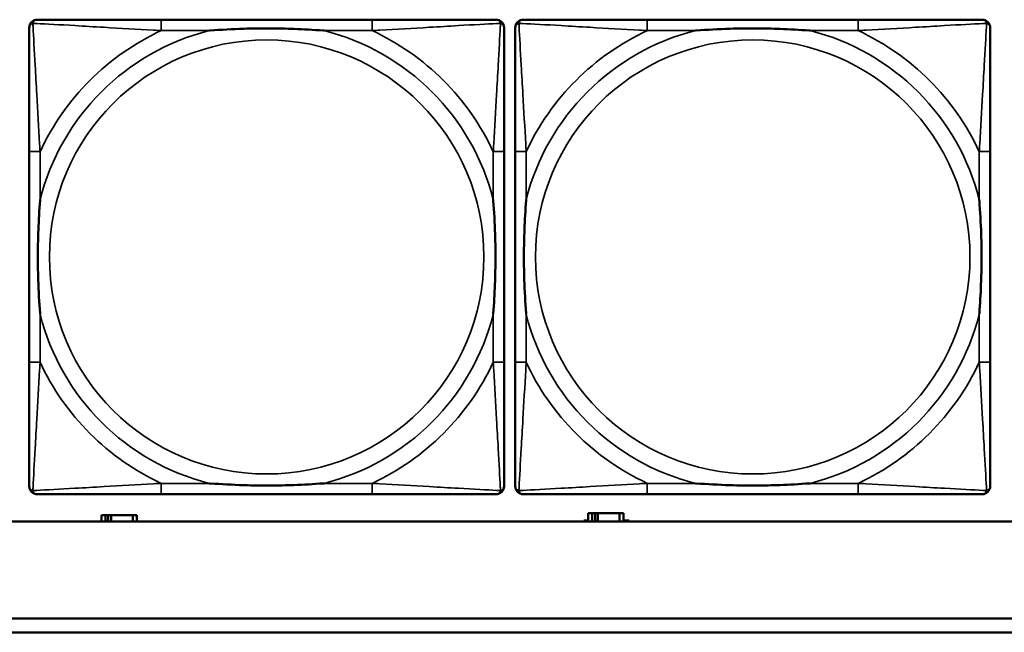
# Model space of a CAD drawing. Header units: inches. Extents: x 1.9 to 64.4, y 1.6 to 69.2.
# Tile 173 of 256: x 42.317 to 43.737, y 44.952 to 45.836. Entities that reach past the tile are written whole.
import ezdxf

# ---------------------------------------------------------------- set-up
doc = ezdxf.new("R2010")
doc.units = ezdxf.units.IN
doc.header["$MEASUREMENT"] = 0
doc.layers.add('Visible (ANSI)', color=7, linetype='Continuous', lineweight=50)
doc.layers.add('Visible Narrow (ANSI)', color=7, linetype='Continuous', lineweight=35)

msp = doc.modelspace()

# ---------------------------------------------------------------- linework, layer by layer
at = {"layer": 'Visible (ANSI)'}
for p, q in [((42.8251, 45.836), (42.5211, 45.836)), ((43.5261, 45.836), (43.2221, 45.836)), ((42.3306, 45.6455), (42.3306, 45.3415)), ((43.0156, 45.3415), (43.0156, 45.6455)), ((43.0316, 45.6455), (43.0316, 45.3415)), ((43.7166, 45.3415), (43.7166, 45.6455)), ((42.5211, 45.151), (42.8251, 45.151)), ((43.2221, 45.151), (43.5261, 45.151)), ((42.4407, 45.1206), (42.4349, 45.1206)), ((42.4349, 45.1206), (42.4349, 45.1116)), ((42.4407, 45.1206), (42.4447, 45.1206)), ((42.4407, 45.1116), (42.4407, 45.1206)), ((42.4447, 45.1116), (42.4447, 45.1206)), ((42.4447, 45.1206), (42.4488, 45.1206)), ((42.4488, 45.1206), (42.4488, 45.1116)), ((42.4488, 45.1206), (42.48, 45.1206)), ((42.48, 45.1206), (42.48, 45.1116)), ((42.4859, 45.1206), (42.48, 45.1206)), ((42.4859, 45.1116), (42.4859, 45.1206)), ((43.1427, 45.1236), (43.1369, 45.1236)), ((43.1369, 45.1236), (43.1369, 45.1116)), ((43.1427, 45.1236), (43.1467, 45.1236)), ((43.1427, 45.1116), (43.1427, 45.1236)), ((43.1467, 45.1116), (43.1467, 45.1236)), ((43.1467, 45.1236), (43.1508, 45.1236)), ((43.1508, 45.1236), (43.1508, 45.1116)), ((43.1508, 45.1236), (43.182, 45.1236)), ((43.182, 45.1236), (43.182, 45.1116)), ((43.1879, 45.1236), (43.182, 45.1236)), ((43.1879, 45.1116), (43.1879, 45.1236)), ((45.17, 45.1116), (22.395, 45.1116)), ((43.1304, 45.1116), (43.1304, 45.1131)), ((43.1304, 45.1131), (43.1369, 45.1131)), ((43.1879, 45.1131), (43.196, 45.1131)), ((43.196, 45.1131), (43.196, 45.1116)), ((34.3775, 44.9716), (45.17, 44.9716)), ((45.17, 44.9516), (34.3775, 44.9516))]:
    msp.add_line(p, q, dxfattribs=at)
for centre, start, end in [((42.3424, 45.8242), 90, 180), ((43.0038, 45.8242), 0, 90), ((43.0434, 45.8242), 90, 180), ((43.7048, 45.8242), 0, 90), ((42.3424, 45.1628), 180, 270), ((43.0038, 45.1628), 270, 360), ((43.0434, 45.1628), 180, 270), ((43.7048, 45.1628), 270, 360)]:
    msp.add_arc(centre, 0.0118, start, end, dxfattribs=at)
for points, knots in [([(42.3306, 45.8242), (42.3306, 45.8093), (42.3306, 45.7677), (42.3306, 45.7271), (42.3306, 45.7005), (42.3306, 45.6727), (42.3306, 45.6455)], [-0.5252205, -0.5252205, -0.5252205, -0.5252205, -0.20743, -0.20743, -0.20743, 0, 0, 0, 0]), ([(42.5211, 45.836), (42.5176, 45.836), (42.514, 45.836), (42.5104, 45.836), (42.4772, 45.836), (42.4435, 45.836), (42.4126, 45.836), (42.3857, 45.836), (42.3601, 45.836), (42.3467, 45.836), (42.3451, 45.836), (42.3436, 45.836), (42.3424, 45.836)], [0, 0, 0, 0, 0.0272471, 0.0272471, 0.0272471, 0.2790553, 0.2790553, 0.2790553, 0.4988354, 0.4988354, 0.4988354, 0.5252205, 0.5252205, 0.5252205, 0.5252205]), ([(42.5904, 45.8203), (42.5908, 45.8203), (42.5912, 45.8203), (42.6077, 45.8216), (42.6238, 45.8224), (42.6468, 45.8231), (42.6535, 45.8233), (42.6626, 45.8234), (42.6651, 45.8234), (42.6692, 45.8234), (42.6708, 45.8234), (42.6739, 45.8234), (42.6754, 45.8234), (42.679, 45.8234), (42.6811, 45.8234), (42.6872, 45.8234), (42.6914, 45.8233), (42.7011, 45.8231), (42.7067, 45.8229), (42.7265, 45.8222), (42.7405, 45.8214), (42.755, 45.8203), (42.7554, 45.8203), (42.7559, 45.8203)], [-0.416114, -0.416114, -0.416114, -0.416114, -0.4127691, -0.4127691, -0.2896446, -0.2896446, -0.2388934, -0.2388934, -0.2201881, -0.2201881, -0.2080204, -0.2080204, -0.196499, -0.196499, -0.1809939, -0.1809939, -0.149741, -0.149741, -0.1073162, -0.1073162, 0, 0, 0.0033356, 0.0033356, 0.0033356, 0.0033356]), ([(43.0038, 45.836), (42.9889, 45.836), (42.9473, 45.836), (42.9067, 45.836), (42.8801, 45.836), (42.8523, 45.836), (42.8251, 45.836)], [-0.5252205, -0.5252205, -0.5252205, -0.5252205, -0.20743, -0.20743, -0.20743, 0, 0, 0, 0]), ([(43.0156, 45.6455), (43.0156, 45.649), (43.0156, 45.6526), (43.0156, 45.6562), (43.0156, 45.6894), (43.0156, 45.7231), (43.0156, 45.754), (43.0156, 45.7809), (43.0156, 45.8065), (43.0156, 45.8199), (43.0156, 45.8215), (43.0156, 45.823), (43.0156, 45.8242)], [0, 0, 0, 0, 0.0272471, 0.0272471, 0.0272471, 0.2790553, 0.2790553, 0.2790553, 0.4988354, 0.4988354, 0.4988354, 0.5252205, 0.5252205, 0.5252205, 0.5252205]), ([(43.0316, 45.8242), (43.0316, 45.8093), (43.0316, 45.7677), (43.0316, 45.7271), (43.0316, 45.7005), (43.0316, 45.6727), (43.0316, 45.6455)], [-0.5252205, -0.5252205, -0.5252205, -0.5252205, -0.20743, -0.20743, -0.20743, 0, 0, 0, 0]), ([(43.2221, 45.836), (43.2186, 45.836), (43.215, 45.836), (43.2114, 45.836), (43.1782, 45.836), (43.1445, 45.836), (43.1136, 45.836), (43.0867, 45.836), (43.0611, 45.836), (43.0477, 45.836), (43.0461, 45.836), (43.0446, 45.836), (43.0434, 45.836)], [0, 0, 0, 0, 0.0272471, 0.0272471, 0.0272471, 0.2790553, 0.2790553, 0.2790553, 0.4988354, 0.4988354, 0.4988354, 0.5252205, 0.5252205, 0.5252205, 0.5252205]), ([(43.2914, 45.8203), (43.2918, 45.8203), (43.2922, 45.8203), (43.3087, 45.8216), (43.3248, 45.8224), (43.3478, 45.8231), (43.3545, 45.8233), (43.3636, 45.8234), (43.3661, 45.8234), (43.3702, 45.8234), (43.3718, 45.8234), (43.3749, 45.8234), (43.3764, 45.8234), (43.38, 45.8234), (43.3821, 45.8234), (43.3882, 45.8234), (43.3924, 45.8233), (43.4021, 45.8231), (43.4077, 45.8229), (43.4275, 45.8222), (43.4415, 45.8214), (43.456, 45.8203), (43.4564, 45.8203), (43.4569, 45.8203)], [-0.416114, -0.416114, -0.416114, -0.416114, -0.4127691, -0.4127691, -0.2896446, -0.2896446, -0.2388934, -0.2388934, -0.2201881, -0.2201881, -0.2080204, -0.2080204, -0.196499, -0.196499, -0.1809939, -0.1809939, -0.149741, -0.149741, -0.1073162, -0.1073162, 0, 0, 0.0033356, 0.0033356, 0.0033356, 0.0033356]), ([(43.7048, 45.836), (43.6899, 45.836), (43.6483, 45.836), (43.6077, 45.836), (43.5811, 45.836), (43.5533, 45.836), (43.5261, 45.836)], [-0.5252205, -0.5252205, -0.5252205, -0.5252205, -0.20743, -0.20743, -0.20743, 0, 0, 0, 0]), ([(43.7166, 45.6455), (43.7166, 45.649), (43.7166, 45.6526), (43.7166, 45.6562), (43.7166, 45.6894), (43.7166, 45.7231), (43.7166, 45.754), (43.7166, 45.7809), (43.7166, 45.8065), (43.7166, 45.8199), (43.7166, 45.8215), (43.7166, 45.823), (43.7166, 45.8242)], [0, 0, 0, 0, 0.0272471, 0.0272471, 0.0272471, 0.2790553, 0.2790553, 0.2790553, 0.4988354, 0.4988354, 0.4988354, 0.5252205, 0.5252205, 0.5252205, 0.5252205]), ([(42.3463, 45.4108), (42.3463, 45.4112), (42.3463, 45.4116), (42.345, 45.4281), (42.3442, 45.4442), (42.3435, 45.4671), (42.3433, 45.4738), (42.3432, 45.483), (42.3432, 45.4855), (42.3432, 45.4896), (42.3432, 45.4912), (42.3432, 45.4943), (42.3432, 45.4958), (42.3432, 45.4994), (42.3432, 45.5015), (42.3432, 45.5076), (42.3433, 45.5118), (42.3435, 45.5215), (42.3437, 45.5271), (42.3444, 45.5469), (42.3452, 45.5609), (42.3463, 45.5754), (42.3463, 45.5758), (42.3463, 45.5762)], [-0.416114, -0.416114, -0.416114, -0.416114, -0.4127691, -0.4127691, -0.2896446, -0.2896446, -0.2388934, -0.2388934, -0.2201881, -0.2201881, -0.2080204, -0.2080204, -0.196499, -0.196499, -0.1809939, -0.1809939, -0.149741, -0.149741, -0.1073162, -0.1073162, 0, 0, 0.0033356, 0.0033356, 0.0033356, 0.0033356]), ([(42.9999, 45.5762), (42.9999, 45.5758), (42.9999, 45.5754), (43.0012, 45.5589), (43.002, 45.5428), (43.0028, 45.5199), (43.0029, 45.5132), (43.003, 45.504), (43.003, 45.5015), (43.003, 45.4974), (43.0031, 45.4958), (43.0031, 45.4927), (43.0031, 45.4912), (43.003, 45.4876), (43.003, 45.4856), (43.003, 45.4794), (43.0029, 45.4752), (43.0027, 45.4655), (43.0025, 45.4599), (43.0018, 45.4402), (43.001, 45.4261), (42.9999, 45.4116), (42.9999, 45.4112), (42.9999, 45.4108)], [-0.416114, -0.416114, -0.416114, -0.416114, -0.4127691, -0.4127691, -0.2896446, -0.2896446, -0.2388934, -0.2388934, -0.2201881, -0.2201881, -0.2080204, -0.2080204, -0.196499, -0.196499, -0.1809939, -0.1809939, -0.149741, -0.149741, -0.1073162, -0.1073162, 0, 0, 0.0033356, 0.0033356, 0.0033356, 0.0033356]), ([(43.0473, 45.4108), (43.0473, 45.4112), (43.0473, 45.4116), (43.046, 45.4281), (43.0452, 45.4442), (43.0445, 45.4671), (43.0443, 45.4738), (43.0442, 45.483), (43.0442, 45.4855), (43.0442, 45.4896), (43.0442, 45.4912), (43.0442, 45.4943), (43.0442, 45.4958), (43.0442, 45.4994), (43.0442, 45.5015), (43.0442, 45.5076), (43.0443, 45.5118), (43.0445, 45.5215), (43.0447, 45.5271), (43.0454, 45.5469), (43.0462, 45.5609), (43.0473, 45.5754), (43.0473, 45.5758), (43.0473, 45.5762)], [-0.416114, -0.416114, -0.416114, -0.416114, -0.4127691, -0.4127691, -0.2896446, -0.2896446, -0.2388934, -0.2388934, -0.2201881, -0.2201881, -0.2080204, -0.2080204, -0.196499, -0.196499, -0.1809939, -0.1809939, -0.149741, -0.149741, -0.1073162, -0.1073162, 0, 0, 0.0033356, 0.0033356, 0.0033356, 0.0033356]), ([(43.7009, 45.5762), (43.7009, 45.5758), (43.7009, 45.5754), (43.7022, 45.5589), (43.703, 45.5428), (43.7038, 45.5199), (43.7039, 45.5132), (43.704, 45.504), (43.704, 45.5015), (43.704, 45.4974), (43.7041, 45.4958), (43.7041, 45.4927), (43.7041, 45.4912), (43.704, 45.4876), (43.704, 45.4856), (43.704, 45.4794), (43.7039, 45.4752), (43.7037, 45.4655), (43.7035, 45.4599), (43.7028, 45.4402), (43.702, 45.4261), (43.7009, 45.4116), (43.7009, 45.4112), (43.7009, 45.4108)], [-0.416114, -0.416114, -0.416114, -0.416114, -0.4127691, -0.4127691, -0.2896446, -0.2896446, -0.2388934, -0.2388934, -0.2201881, -0.2201881, -0.2080204, -0.2080204, -0.196499, -0.196499, -0.1809939, -0.1809939, -0.149741, -0.149741, -0.1073162, -0.1073162, 0, 0, 0.0033356, 0.0033356, 0.0033356, 0.0033356]), ([(42.3306, 45.3415), (42.3306, 45.3143), (42.3306, 45.2865), (42.3306, 45.2599), (42.3306, 45.2193), (42.3306, 45.1777), (42.3306, 45.1628)], [3.9382945, 3.9382945, 3.9382945, 3.9382945, 4.1457245, 4.1457245, 4.1457245, 4.463515, 4.463515, 4.463515, 4.463515]), ([(43.0156, 45.1628), (43.0156, 45.1777), (43.0156, 45.2193), (43.0156, 45.2599), (43.0156, 45.2865), (43.0156, 45.3143), (43.0156, 45.3415)], [-0.5252205, -0.5252205, -0.5252205, -0.5252205, -0.20743, -0.20743, -0.20743, 0, 0, 0, 0]), ([(43.0316, 45.3415), (43.0316, 45.3143), (43.0316, 45.2865), (43.0316, 45.2599), (43.0316, 45.2193), (43.0316, 45.1777), (43.0316, 45.1628)], [3.9382945, 3.9382945, 3.9382945, 3.9382945, 4.1457245, 4.1457245, 4.1457245, 4.463515, 4.463515, 4.463515, 4.463515]), ([(43.7166, 45.1628), (43.7166, 45.1777), (43.7166, 45.2193), (43.7166, 45.2599), (43.7166, 45.2865), (43.7166, 45.3143), (43.7166, 45.3415)], [-0.5252205, -0.5252205, -0.5252205, -0.5252205, -0.20743, -0.20743, -0.20743, 0, 0, 0, 0]), ([(42.7559, 45.1667), (42.7554, 45.1667), (42.755, 45.1667), (42.7405, 45.1656), (42.7265, 45.1648), (42.7067, 45.1641), (42.7011, 45.1639), (42.6914, 45.1637), (42.6872, 45.1636), (42.6811, 45.1636), (42.679, 45.1636), (42.6754, 45.1636), (42.6739, 45.1636), (42.6708, 45.1636), (42.6692, 45.1636), (42.6651, 45.1636), (42.6626, 45.1636), (42.6535, 45.1637), (42.6468, 45.1639), (42.6238, 45.1646), (42.6077, 45.1654), (42.5912, 45.1667), (42.5908, 45.1667), (42.5904, 45.1667)], [-0.4149464, -0.4149464, -0.4149464, -0.4149464, -0.41162, -0.41162, -0.3046026, -0.3046026, -0.2622958, -0.2622958, -0.23113, -0.23113, -0.215668, -0.215668, -0.2041787, -0.2041787, -0.1920448, -0.1920448, -0.1733916, -0.1733916, -0.1227817, -0.1227817, 0, 0, 0.0033356, 0.0033356, 0.0033356, 0.0033356]), ([(43.4569, 45.1667), (43.4564, 45.1667), (43.456, 45.1667), (43.4415, 45.1656), (43.4275, 45.1648), (43.4077, 45.1641), (43.4021, 45.1639), (43.3924, 45.1637), (43.3882, 45.1636), (43.3821, 45.1636), (43.38, 45.1636), (43.3764, 45.1636), (43.3749, 45.1636), (43.3718, 45.1636), (43.3702, 45.1636), (43.3661, 45.1636), (43.3636, 45.1636), (43.3545, 45.1637), (43.3478, 45.1639), (43.3248, 45.1646), (43.3087, 45.1654), (43.2922, 45.1667), (43.2918, 45.1667), (43.2914, 45.1667)], [-0.4149464, -0.4149464, -0.4149464, -0.4149464, -0.41162, -0.41162, -0.3046026, -0.3046026, -0.2622958, -0.2622958, -0.23113, -0.23113, -0.215668, -0.215668, -0.2041787, -0.2041787, -0.1920448, -0.1920448, -0.1733916, -0.1733916, -0.1227817, -0.1227817, 0, 0, 0.0033356, 0.0033356, 0.0033356, 0.0033356]), ([(42.3424, 45.151), (42.3573, 45.151), (42.3989, 45.151), (42.4395, 45.151), (42.4661, 45.151), (42.4939, 45.151), (42.5211, 45.151)], [-0.5252205, -0.5252205, -0.5252205, -0.5252205, -0.20743, -0.20743, -0.20743, 0, 0, 0, 0]), ([(42.8251, 45.151), (42.8523, 45.151), (42.8801, 45.151), (42.9067, 45.151), (42.9473, 45.151), (42.9889, 45.151), (43.0038, 45.151)], [3.9382945, 3.9382945, 3.9382945, 3.9382945, 4.1457245, 4.1457245, 4.1457245, 4.463515, 4.463515, 4.463515, 4.463515]), ([(43.0434, 45.151), (43.0583, 45.151), (43.0999, 45.151), (43.1405, 45.151), (43.1671, 45.151), (43.1949, 45.151), (43.2221, 45.151)], [-0.5252205, -0.5252205, -0.5252205, -0.5252205, -0.20743, -0.20743, -0.20743, 0, 0, 0, 0]), ([(43.5261, 45.151), (43.5533, 45.151), (43.5811, 45.151), (43.6077, 45.151), (43.6483, 45.151), (43.6899, 45.151), (43.7048, 45.151)], [3.9382945, 3.9382945, 3.9382945, 3.9382945, 4.1457245, 4.1457245, 4.1457245, 4.463515, 4.463515, 4.463515, 4.463515])]:
    msp.add_open_spline(points, degree=3, knots=knots, dxfattribs=at)
at = {"layer": 'Visible Narrow (ANSI)'}
for p, q in [((42.5211, 45.836), (42.5211, 45.8203)), ((42.8251, 45.836), (42.8251, 45.8203)), ((43.2221, 45.836), (43.2221, 45.8203)), ((43.5261, 45.836), (43.5261, 45.8203)), ((42.5211, 45.8203), (42.5904, 45.8203)), ((42.7559, 45.8203), (42.8251, 45.8203)), ((43.2221, 45.8203), (43.2914, 45.8203)), ((43.4569, 45.8203), (43.5261, 45.8203)), ((42.3463, 45.6455), (42.3306, 45.6455)), ((42.3463, 45.5762), (42.3463, 45.6455)), ((43.0156, 45.6455), (42.9999, 45.6455)), ((42.9999, 45.6455), (42.9999, 45.5762)), ((43.0473, 45.6455), (43.0316, 45.6455)), ((43.0473, 45.5762), (43.0473, 45.6455)), ((43.7166, 45.6455), (43.7009, 45.6455)), ((43.7009, 45.6455), (43.7009, 45.5762)), ((42.3463, 45.3415), (42.3463, 45.4108)), ((42.9999, 45.4108), (42.9999, 45.3415)), ((43.0473, 45.3415), (43.0473, 45.4108)), ((43.7009, 45.4108), (43.7009, 45.3415)), ((42.3463, 45.3415), (42.3306, 45.3415)), ((43.0156, 45.3415), (42.9999, 45.3415)), ((43.0473, 45.3415), (43.0316, 45.3415)), ((43.7166, 45.3415), (43.7009, 45.3415)), ((42.5211, 45.1667), (42.5211, 45.151)), ((42.5904, 45.1667), (42.5211, 45.1667)), ((42.8251, 45.1667), (42.7559, 45.1667)), ((42.8251, 45.1667), (42.8251, 45.151)), ((43.2221, 45.1667), (43.2221, 45.151)), ((43.2914, 45.1667), (43.2221, 45.1667)), ((43.5261, 45.1667), (43.4569, 45.1667)), ((43.5261, 45.1667), (43.5261, 45.151))]:
    msp.add_line(p, q, dxfattribs=at)
for centre in [(42.6731, 45.4935), (43.3741, 45.4935)]:
    msp.add_circle(centre, 0.3133, dxfattribs=at)
for centre, radius, start, end in [((42.6731, 45.4935), 0.3371, 104.2103, 165.7897), ((42.6731, 45.4935), 0.3604, 114.9407, 155.0593), ((42.6731, 45.4935), 0.3371, 14.2103, 75.7897), ((42.6731, 45.4935), 0.3604, 24.9407, 65.0593), ((43.3741, 45.4935), 0.3371, 104.2103, 165.7897), ((43.3741, 45.4935), 0.3604, 114.9407, 155.0593), ((43.3741, 45.4935), 0.3371, 14.2103, 75.7897), ((43.3741, 45.4935), 0.3604, 24.9407, 65.0593), ((42.6731, 45.4935), 0.3371, 194.2103, 255.7897), ((42.6731, 45.4935), 0.3371, 284.2103, 345.7897), ((43.3741, 45.4935), 0.3371, 194.2103, 255.7897), ((43.3741, 45.4935), 0.3371, 284.2103, 345.7897), ((42.6731, 45.4935), 0.3604, 204.9407, 245.0593), ((42.6731, 45.4935), 0.3604, 294.9407, 335.0593), ((43.3741, 45.4935), 0.3604, 204.9407, 245.0593), ((43.3741, 45.4935), 0.3604, 294.9407, 335.0593)]:
    msp.add_arc(centre, radius, start, end, dxfattribs=at)
for points, knots in [([(42.3306, 45.8242), (42.3306, 45.8248), (42.3307, 45.8254), (42.3309, 45.8264), (42.3311, 45.8268), (42.3314, 45.8275), (42.3315, 45.8277), (42.3318, 45.8281), (42.3319, 45.8282), (42.3322, 45.8286), (42.3325, 45.8289), (42.3332, 45.8295), (42.3337, 45.8298), (42.3348, 45.8303), (42.3353, 45.8306), (42.3359, 45.8307)], [-0.02627331, -0.02627331, -0.02627331, -0.02627331, -0.02158775, -0.02158775, -0.01736415, -0.01736415, -0.0147244, -0.0147244, -0.01307456, -0.01307456, -0.00977487, -0.00977487, -0.00449537, -0.00449537, 0.00012419, 0.00012419, 0.00012419, 0.00012419]), ([(42.3359, 45.8307), (42.3361, 45.8313), (42.3363, 45.8319), (42.3368, 45.8329), (42.3371, 45.8334), (42.3377, 45.8341), (42.338, 45.8344), (42.3384, 45.8347), (42.3385, 45.8348), (42.3389, 45.8351), (42.3392, 45.8352), (42.3398, 45.8355), (42.3402, 45.8357), (42.3412, 45.8359), (42.3418, 45.836), (42.3424, 45.836)], [-0.00012419, -0.00012419, -0.00012419, -0.00012419, 0.00449537, 0.00449537, 0.00977487, 0.00977487, 0.01307456, 0.01307456, 0.0147244, 0.0147244, 0.01736415, 0.01736415, 0.02158775, 0.02158775, 0.02627331, 0.02627331, 0.02627331, 0.02627331]), ([(42.3463, 45.6455), (42.3461, 45.6492), (42.3459, 45.653), (42.3444, 45.6803), (42.343, 45.7045), (42.3408, 45.7424), (42.34, 45.7564), (42.338, 45.7916), (42.3369, 45.8118), (42.3361, 45.8272), (42.336, 45.829), (42.3359, 45.8307)], [0, 0, 0, 0, 0.0278591, 0.0278591, 0.201273, 0.201273, 0.3066357, 0.3066357, 0.475216, 0.475216, 0.5007189, 0.5007189, 0.5007189, 0.5007189]), ([(42.3359, 45.8307), (42.3376, 45.8306), (42.3394, 45.8305), (42.3548, 45.8297), (42.375, 45.8287), (42.4102, 45.8267), (42.4242, 45.8258), (42.4621, 45.8236), (42.4863, 45.8222), (42.5136, 45.8207), (42.5174, 45.8205), (42.5211, 45.8203)], [-0.5007189, -0.5007189, -0.5007189, -0.5007189, -0.475216, -0.475216, -0.3066357, -0.3066357, -0.201273, -0.201273, -0.0278591, -0.0278591, 0, 0, 0, 0]), ([(42.8251, 45.8203), (42.8288, 45.8205), (42.8326, 45.8207), (42.8599, 45.8222), (42.8841, 45.8236), (42.922, 45.8258), (42.936, 45.8267), (42.9713, 45.8287), (42.9914, 45.8297), (43.0068, 45.8305), (43.0086, 45.8306), (43.0103, 45.8307)], [0, 0, 0, 0, 0.0278591, 0.0278591, 0.201273, 0.201273, 0.3066357, 0.3066357, 0.475216, 0.475216, 0.5007189, 0.5007189, 0.5007189, 0.5007189]), ([(43.0103, 45.8307), (43.0103, 45.829), (43.0102, 45.8272), (43.0093, 45.8118), (43.0083, 45.7916), (43.0063, 45.7564), (43.0054, 45.7424), (43.0032, 45.7045), (43.0018, 45.6803), (43.0003, 45.653), (43.0001, 45.6492), (42.9999, 45.6455)], [-0.5007189, -0.5007189, -0.5007189, -0.5007189, -0.475216, -0.475216, -0.3066357, -0.3066357, -0.201273, -0.201273, -0.0278591, -0.0278591, 0, 0, 0, 0]), ([(43.0038, 45.836), (43.0044, 45.836), (43.005, 45.8359), (43.006, 45.8357), (43.0064, 45.8355), (43.0071, 45.8352), (43.0073, 45.8351), (43.0077, 45.8348), (43.0078, 45.8347), (43.0082, 45.8344), (43.0085, 45.8341), (43.0091, 45.8334), (43.0094, 45.8329), (43.0099, 45.8319), (43.0102, 45.8313), (43.0103, 45.8307)], [-0.02627331, -0.02627331, -0.02627331, -0.02627331, -0.02158775, -0.02158775, -0.01736415, -0.01736415, -0.0147244, -0.0147244, -0.01307456, -0.01307456, -0.00977487, -0.00977487, -0.00449537, -0.00449537, 0.00012419, 0.00012419, 0.00012419, 0.00012419]), ([(43.0103, 45.8307), (43.0109, 45.8306), (43.0115, 45.8303), (43.0125, 45.8298), (43.013, 45.8295), (43.0137, 45.8289), (43.014, 45.8286), (43.0143, 45.8282), (43.0144, 45.8281), (43.0147, 45.8277), (43.0148, 45.8275), (43.0151, 45.8268), (43.0153, 45.8264), (43.0156, 45.8254), (43.0156, 45.8248), (43.0156, 45.8242)], [-0.00012419, -0.00012419, -0.00012419, -0.00012419, 0.00449537, 0.00449537, 0.00977487, 0.00977487, 0.01307456, 0.01307456, 0.0147244, 0.0147244, 0.01736415, 0.01736415, 0.02158775, 0.02158775, 0.02627331, 0.02627331, 0.02627331, 0.02627331]), ([(43.0316, 45.8242), (43.0316, 45.8248), (43.0317, 45.8254), (43.0319, 45.8264), (43.0321, 45.8268), (43.0324, 45.8275), (43.0325, 45.8277), (43.0328, 45.8281), (43.0329, 45.8282), (43.0332, 45.8286), (43.0335, 45.8289), (43.0342, 45.8295), (43.0347, 45.8298), (43.0358, 45.8303), (43.0363, 45.8306), (43.0369, 45.8307)], [-0.02627331, -0.02627331, -0.02627331, -0.02627331, -0.02158775, -0.02158775, -0.01736415, -0.01736415, -0.0147244, -0.0147244, -0.01307456, -0.01307456, -0.00977487, -0.00977487, -0.00449537, -0.00449537, 0.00012419, 0.00012419, 0.00012419, 0.00012419]), ([(43.0369, 45.8307), (43.0371, 45.8313), (43.0373, 45.8319), (43.0378, 45.8329), (43.0381, 45.8334), (43.0387, 45.8341), (43.039, 45.8344), (43.0394, 45.8347), (43.0395, 45.8348), (43.0399, 45.8351), (43.0402, 45.8352), (43.0408, 45.8355), (43.0412, 45.8357), (43.0422, 45.8359), (43.0428, 45.836), (43.0434, 45.836)], [-0.00012419, -0.00012419, -0.00012419, -0.00012419, 0.00449537, 0.00449537, 0.00977487, 0.00977487, 0.01307456, 0.01307456, 0.0147244, 0.0147244, 0.01736415, 0.01736415, 0.02158775, 0.02158775, 0.02627331, 0.02627331, 0.02627331, 0.02627331]), ([(43.0473, 45.6455), (43.0471, 45.6492), (43.0469, 45.653), (43.0454, 45.6803), (43.044, 45.7045), (43.0418, 45.7424), (43.041, 45.7564), (43.039, 45.7916), (43.0379, 45.8118), (43.0371, 45.8272), (43.037, 45.829), (43.0369, 45.8307)], [0, 0, 0, 0, 0.0278591, 0.0278591, 0.201273, 0.201273, 0.3066357, 0.3066357, 0.475216, 0.475216, 0.5007189, 0.5007189, 0.5007189, 0.5007189]), ([(43.0369, 45.8307), (43.0386, 45.8306), (43.0404, 45.8305), (43.0558, 45.8297), (43.076, 45.8287), (43.1112, 45.8267), (43.1252, 45.8258), (43.1631, 45.8236), (43.1873, 45.8222), (43.2146, 45.8207), (43.2184, 45.8205), (43.2221, 45.8203)], [-0.5007189, -0.5007189, -0.5007189, -0.5007189, -0.475216, -0.475216, -0.3066357, -0.3066357, -0.201273, -0.201273, -0.0278591, -0.0278591, 0, 0, 0, 0]), ([(43.5261, 45.8203), (43.5298, 45.8205), (43.5336, 45.8207), (43.5609, 45.8222), (43.5851, 45.8236), (43.623, 45.8258), (43.637, 45.8267), (43.6723, 45.8287), (43.6924, 45.8297), (43.7078, 45.8305), (43.7096, 45.8306), (43.7113, 45.8307)], [0, 0, 0, 0, 0.0278591, 0.0278591, 0.201273, 0.201273, 0.3066357, 0.3066357, 0.475216, 0.475216, 0.5007189, 0.5007189, 0.5007189, 0.5007189]), ([(43.7113, 45.8307), (43.7113, 45.829), (43.7112, 45.8272), (43.7103, 45.8118), (43.7093, 45.7916), (43.7073, 45.7564), (43.7064, 45.7424), (43.7042, 45.7045), (43.7028, 45.6803), (43.7013, 45.653), (43.7011, 45.6492), (43.7009, 45.6455)], [-0.5007189, -0.5007189, -0.5007189, -0.5007189, -0.475216, -0.475216, -0.3066357, -0.3066357, -0.201273, -0.201273, -0.0278591, -0.0278591, 0, 0, 0, 0]), ([(43.7048, 45.836), (43.7054, 45.836), (43.706, 45.8359), (43.707, 45.8357), (43.7074, 45.8355), (43.7081, 45.8352), (43.7083, 45.8351), (43.7087, 45.8348), (43.7088, 45.8347), (43.7092, 45.8344), (43.7095, 45.8341), (43.7101, 45.8334), (43.7104, 45.8329), (43.7109, 45.8319), (43.7112, 45.8313), (43.7113, 45.8307)], [-0.02627331, -0.02627331, -0.02627331, -0.02627331, -0.02158775, -0.02158775, -0.01736415, -0.01736415, -0.0147244, -0.0147244, -0.01307456, -0.01307456, -0.00977487, -0.00977487, -0.00449537, -0.00449537, 0.00012419, 0.00012419, 0.00012419, 0.00012419]), ([(43.7113, 45.8307), (43.7119, 45.8306), (43.7125, 45.8303), (43.7135, 45.8298), (43.714, 45.8295), (43.7147, 45.8289), (43.715, 45.8286), (43.7153, 45.8282), (43.7154, 45.8281), (43.7157, 45.8277), (43.7158, 45.8275), (43.7161, 45.8268), (43.7163, 45.8264), (43.7166, 45.8254), (43.7166, 45.8248), (43.7166, 45.8242)], [-0.00012419, -0.00012419, -0.00012419, -0.00012419, 0.00449537, 0.00449537, 0.00977487, 0.00977487, 0.01307456, 0.01307456, 0.0147244, 0.0147244, 0.01736415, 0.01736415, 0.02158775, 0.02158775, 0.02627331, 0.02627331, 0.02627331, 0.02627331]), ([(42.3359, 45.1563), (42.336, 45.158), (42.3361, 45.1598), (42.3369, 45.1752), (42.338, 45.1954), (42.34, 45.2306), (42.3408, 45.2446), (42.343, 45.2825), (42.3444, 45.3067), (42.3459, 45.334), (42.3461, 45.3378), (42.3463, 45.3415)], [-4.4390134, -4.4390134, -4.4390134, -4.4390134, -4.4135105, -4.4135105, -4.2449302, -4.2449302, -4.1395675, -4.1395675, -3.9661536, -3.9661536, -3.9382945, -3.9382945, -3.9382945, -3.9382945]), ([(42.9999, 45.3415), (43.0001, 45.3378), (43.0003, 45.334), (43.0018, 45.3067), (43.0032, 45.2825), (43.0054, 45.2446), (43.0063, 45.2306), (43.0083, 45.1954), (43.0093, 45.1752), (43.0102, 45.1598), (43.0103, 45.158), (43.0103, 45.1563)], [0, 0, 0, 0, 0.0278591, 0.0278591, 0.201273, 0.201273, 0.3066357, 0.3066357, 0.475216, 0.475216, 0.5007189, 0.5007189, 0.5007189, 0.5007189]), ([(43.0369, 45.1563), (43.037, 45.158), (43.0371, 45.1598), (43.0379, 45.1752), (43.039, 45.1954), (43.041, 45.2306), (43.0418, 45.2446), (43.044, 45.2825), (43.0454, 45.3067), (43.0469, 45.334), (43.0471, 45.3378), (43.0473, 45.3415)], [-4.4390134, -4.4390134, -4.4390134, -4.4390134, -4.4135105, -4.4135105, -4.2449302, -4.2449302, -4.1395675, -4.1395675, -3.9661536, -3.9661536, -3.9382945, -3.9382945, -3.9382945, -3.9382945]), ([(43.7009, 45.3415), (43.7011, 45.3378), (43.7013, 45.334), (43.7028, 45.3067), (43.7042, 45.2825), (43.7064, 45.2446), (43.7073, 45.2306), (43.7093, 45.1954), (43.7103, 45.1752), (43.7112, 45.1598), (43.7113, 45.158), (43.7113, 45.1563)], [0, 0, 0, 0, 0.0278591, 0.0278591, 0.201273, 0.201273, 0.3066357, 0.3066357, 0.475216, 0.475216, 0.5007189, 0.5007189, 0.5007189, 0.5007189]), ([(42.3359, 45.1563), (42.3353, 45.1564), (42.3348, 45.1567), (42.3337, 45.1572), (42.3332, 45.1575), (42.3325, 45.1581), (42.3322, 45.1584), (42.3319, 45.1588), (42.3318, 45.1589), (42.3315, 45.1593), (42.3314, 45.1595), (42.3311, 45.1602), (42.3309, 45.1606), (42.3307, 45.1616), (42.3306, 45.1622), (42.3306, 45.1628)], [-0.00012419, -0.00012419, -0.00012419, -0.00012419, 0.00449537, 0.00449537, 0.00977487, 0.00977487, 0.01307456, 0.01307456, 0.0147244, 0.0147244, 0.01736415, 0.01736415, 0.02158775, 0.02158775, 0.02627331, 0.02627331, 0.02627331, 0.02627331]), ([(42.5211, 45.1667), (42.5174, 45.1665), (42.5136, 45.1663), (42.4863, 45.1648), (42.4621, 45.1634), (42.4242, 45.1612), (42.4102, 45.1603), (42.375, 45.1584), (42.3548, 45.1573), (42.3394, 45.1565), (42.3376, 45.1564), (42.3359, 45.1563)], [0, 0, 0, 0, 0.0278591, 0.0278591, 0.201273, 0.201273, 0.3066357, 0.3066357, 0.475216, 0.475216, 0.5007189, 0.5007189, 0.5007189, 0.5007189]), ([(42.3424, 45.151), (42.3418, 45.151), (42.3412, 45.1511), (42.3402, 45.1513), (42.3398, 45.1515), (42.3392, 45.1518), (42.3389, 45.1519), (42.3385, 45.1522), (42.3384, 45.1523), (42.338, 45.1526), (42.3377, 45.1529), (42.3371, 45.1536), (42.3368, 45.1541), (42.3363, 45.1551), (42.3361, 45.1557), (42.3359, 45.1563)], [-0.02627331, -0.02627331, -0.02627331, -0.02627331, -0.02158775, -0.02158775, -0.01736415, -0.01736415, -0.0147244, -0.0147244, -0.01307456, -0.01307456, -0.00977487, -0.00977487, -0.00449537, -0.00449537, 0.00012419, 0.00012419, 0.00012419, 0.00012419]), ([(43.0103, 45.1563), (43.0086, 45.1564), (43.0068, 45.1565), (42.9914, 45.1573), (42.9713, 45.1584), (42.936, 45.1603), (42.922, 45.1612), (42.8841, 45.1634), (42.8599, 45.1648), (42.8326, 45.1663), (42.8288, 45.1665), (42.8251, 45.1667)], [-4.4390134, -4.4390134, -4.4390134, -4.4390134, -4.4135105, -4.4135105, -4.2449302, -4.2449302, -4.1395675, -4.1395675, -3.9661536, -3.9661536, -3.9382945, -3.9382945, -3.9382945, -3.9382945]), ([(43.0103, 45.1563), (43.0102, 45.1557), (43.0099, 45.1551), (43.0094, 45.1541), (43.0091, 45.1536), (43.0085, 45.1529), (43.0082, 45.1526), (43.0078, 45.1523), (43.0077, 45.1522), (43.0073, 45.1519), (43.0071, 45.1518), (43.0064, 45.1515), (43.006, 45.1513), (43.005, 45.1511), (43.0044, 45.151), (43.0038, 45.151)], [-0.00012419, -0.00012419, -0.00012419, -0.00012419, 0.00449537, 0.00449537, 0.00977487, 0.00977487, 0.01307456, 0.01307456, 0.0147244, 0.0147244, 0.01736415, 0.01736415, 0.02158775, 0.02158775, 0.02627331, 0.02627331, 0.02627331, 0.02627331]), ([(43.0156, 45.1628), (43.0156, 45.1622), (43.0156, 45.1616), (43.0153, 45.1606), (43.0151, 45.1602), (43.0148, 45.1595), (43.0147, 45.1593), (43.0144, 45.1589), (43.0143, 45.1588), (43.014, 45.1584), (43.0137, 45.1581), (43.013, 45.1575), (43.0125, 45.1572), (43.0115, 45.1567), (43.0109, 45.1564), (43.0103, 45.1563)], [-0.02627331, -0.02627331, -0.02627331, -0.02627331, -0.02158775, -0.02158775, -0.01736415, -0.01736415, -0.0147244, -0.0147244, -0.01307456, -0.01307456, -0.00977487, -0.00977487, -0.00449537, -0.00449537, 0.00012419, 0.00012419, 0.00012419, 0.00012419]), ([(43.0369, 45.1563), (43.0363, 45.1564), (43.0358, 45.1567), (43.0347, 45.1572), (43.0342, 45.1575), (43.0335, 45.1581), (43.0332, 45.1584), (43.0329, 45.1588), (43.0328, 45.1589), (43.0325, 45.1593), (43.0324, 45.1595), (43.0321, 45.1602), (43.0319, 45.1606), (43.0317, 45.1616), (43.0316, 45.1622), (43.0316, 45.1628)], [-0.00012419, -0.00012419, -0.00012419, -0.00012419, 0.00449537, 0.00449537, 0.00977487, 0.00977487, 0.01307456, 0.01307456, 0.0147244, 0.0147244, 0.01736415, 0.01736415, 0.02158775, 0.02158775, 0.02627331, 0.02627331, 0.02627331, 0.02627331]), ([(43.2221, 45.1667), (43.2184, 45.1665), (43.2146, 45.1663), (43.1873, 45.1648), (43.1631, 45.1634), (43.1252, 45.1612), (43.1112, 45.1603), (43.076, 45.1584), (43.0558, 45.1573), (43.0404, 45.1565), (43.0386, 45.1564), (43.0369, 45.1563)], [0, 0, 0, 0, 0.0278591, 0.0278591, 0.201273, 0.201273, 0.3066357, 0.3066357, 0.475216, 0.475216, 0.5007189, 0.5007189, 0.5007189, 0.5007189]), ([(43.0434, 45.151), (43.0428, 45.151), (43.0422, 45.1511), (43.0412, 45.1513), (43.0408, 45.1515), (43.0402, 45.1518), (43.0399, 45.1519), (43.0395, 45.1522), (43.0394, 45.1523), (43.039, 45.1526), (43.0387, 45.1529), (43.0381, 45.1536), (43.0378, 45.1541), (43.0373, 45.1551), (43.0371, 45.1557), (43.0369, 45.1563)], [-0.02627331, -0.02627331, -0.02627331, -0.02627331, -0.02158775, -0.02158775, -0.01736415, -0.01736415, -0.0147244, -0.0147244, -0.01307456, -0.01307456, -0.00977487, -0.00977487, -0.00449537, -0.00449537, 0.00012419, 0.00012419, 0.00012419, 0.00012419]), ([(43.7113, 45.1563), (43.7096, 45.1564), (43.7078, 45.1565), (43.6924, 45.1573), (43.6723, 45.1584), (43.637, 45.1603), (43.623, 45.1612), (43.5851, 45.1634), (43.5609, 45.1648), (43.5336, 45.1663), (43.5298, 45.1665), (43.5261, 45.1667)], [-4.4390134, -4.4390134, -4.4390134, -4.4390134, -4.4135105, -4.4135105, -4.2449302, -4.2449302, -4.1395675, -4.1395675, -3.9661536, -3.9661536, -3.9382945, -3.9382945, -3.9382945, -3.9382945]), ([(43.7113, 45.1563), (43.7112, 45.1557), (43.7109, 45.1551), (43.7104, 45.1541), (43.7101, 45.1536), (43.7095, 45.1529), (43.7092, 45.1526), (43.7088, 45.1523), (43.7087, 45.1522), (43.7083, 45.1519), (43.7081, 45.1518), (43.7074, 45.1515), (43.707, 45.1513), (43.706, 45.1511), (43.7054, 45.151), (43.7048, 45.151)], [-0.00012419, -0.00012419, -0.00012419, -0.00012419, 0.00449537, 0.00449537, 0.00977487, 0.00977487, 0.01307456, 0.01307456, 0.0147244, 0.0147244, 0.01736415, 0.01736415, 0.02158775, 0.02158775, 0.02627331, 0.02627331, 0.02627331, 0.02627331]), ([(43.7166, 45.1628), (43.7166, 45.1622), (43.7166, 45.1616), (43.7163, 45.1606), (43.7161, 45.1602), (43.7158, 45.1595), (43.7157, 45.1593), (43.7154, 45.1589), (43.7153, 45.1588), (43.715, 45.1584), (43.7147, 45.1581), (43.714, 45.1575), (43.7135, 45.1572), (43.7125, 45.1567), (43.7119, 45.1564), (43.7113, 45.1563)], [-0.02627331, -0.02627331, -0.02627331, -0.02627331, -0.02158775, -0.02158775, -0.01736415, -0.01736415, -0.0147244, -0.0147244, -0.01307456, -0.01307456, -0.00977487, -0.00977487, -0.00449537, -0.00449537, 0.00012419, 0.00012419, 0.00012419, 0.00012419])]:
    msp.add_open_spline(points, degree=3, knots=knots, dxfattribs=at)

doc.saveas('drawing.dxf')
